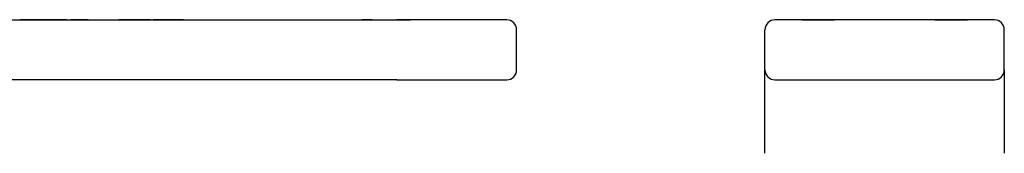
# Model space of a CAD drawing. Header units: millimetres. Extents: x 32 to 3719, y 19 to 393.
# Tile 16 of 17: x 352 to 450, y 269 to 283. Entities that reach past the tile are written whole.
import ezdxf

# ---------------------------------------------------------------- set-up
doc = ezdxf.new("R2010")
doc.units = ezdxf.units.MM
doc.layers.add('DETAIL', color=2, linetype='Continuous')

msp = doc.modelspace()

# ---------------------------------------------------------------- linework, layer by layer
at = {"layer": 'DETAIL'}
for p, q in [((310.951, 282.819), (389.462, 282.819)), ((351.69, 282.829), (351.673, 282.829)), ((351.673, 282.829), (351.673, 282.819)), ((351.895, 282.829), (351.69, 282.829)), ((351.69, 282.829), (351.69, 282.819)), ((352.045, 282.829), (351.895, 282.829)), ((351.895, 282.829), (351.895, 282.819)), ((352.61, 282.829), (352.045, 282.829)), ((352.045, 282.829), (352.045, 282.819)), ((352.76, 282.829), (352.61, 282.829)), ((352.61, 282.829), (352.61, 282.819)), ((352.965, 282.829), (352.76, 282.829)), ((352.76, 282.829), (352.76, 282.819)), ((353.068, 282.829), (352.965, 282.829)), ((352.965, 282.829), (352.965, 282.819)), ((353.634, 282.829), (353.068, 282.829)), ((353.068, 282.829), (353.068, 282.819)), ((354.126, 282.829), (353.634, 282.829)), ((353.634, 282.829), (353.634, 282.819)), ((354.28, 282.829), (354.126, 282.829)), ((354.126, 282.829), (354.126, 282.819)), ((354.28, 282.829), (354.28, 282.819)), ((354.395, 282.829), (354.28, 282.829)), ((354.722, 282.829), (354.395, 282.829)), ((354.395, 282.829), (354.395, 282.819)), ((354.832, 282.829), (354.722, 282.829)), ((354.722, 282.829), (354.722, 282.819)), ((355.242, 282.829), (354.832, 282.829)), ((354.832, 282.829), (354.832, 282.819)), ((356.35, 282.829), (355.242, 282.829)), ((355.242, 282.829), (355.242, 282.819)), ((356.35, 282.829), (356.35, 282.819)), ((358.483, 282.829), (356.719, 282.829)), ((356.719, 282.829), (356.719, 282.819)), ((358.483, 282.829), (358.483, 282.819)), ((362.208, 282.829), (361.556, 282.829)), ((361.556, 282.819), (361.556, 282.829)), ((363.304, 282.829), (362.208, 282.829)), ((362.208, 282.829), (362.208, 282.819)), ((363.304, 282.829), (363.304, 282.819)), ((363.592, 282.829), (363.304, 282.829)), ((363.804, 282.829), (363.592, 282.829)), ((363.592, 282.829), (363.592, 282.819)), ((364.523, 282.829), (363.804, 282.829)), ((363.804, 282.829), (363.804, 282.819)), ((364.746, 282.829), (364.523, 282.829)), ((364.523, 282.829), (364.523, 282.819)), ((364.746, 282.829), (364.746, 282.819)), ((365.482, 282.829), (365.015, 282.829)), ((365.015, 282.829), (365.015, 282.819)), ((365.977, 282.829), (365.482, 282.829)), ((365.482, 282.829), (365.482, 282.819)), ((365.977, 282.829), (365.977, 282.819)), ((366.169, 282.829), (365.977, 282.829)), ((366.636, 282.829), (366.169, 282.829)), ((366.169, 282.829), (366.169, 282.819)), ((367.131, 282.829), (366.636, 282.829)), ((366.636, 282.829), (366.636, 282.819)), ((367.131, 282.829), (367.131, 282.819)), ((367.458, 282.829), (367.131, 282.829)), ((367.804, 282.829), (367.458, 282.829)), ((367.458, 282.829), (367.458, 282.819)), ((367.804, 282.829), (367.804, 282.819)), ((367.996, 282.829), (367.804, 282.829)), ((367.996, 282.829), (367.996, 282.819)), ((368.056, 282.829), (367.996, 282.829)), ((368.056, 282.819), (368.056, 282.829)), ((386.446, 282.829), (385.982, 282.829)), ((385.982, 282.829), (385.982, 282.819)), ((386.446, 282.829), (386.446, 282.819)), ((386.919, 282.829), (386.446, 282.829)), ((386.961, 282.829), (386.919, 282.829)), ((386.919, 282.829), (386.919, 282.819)), ((386.961, 282.829), (386.961, 282.819)), ((388.489, 282.819), (388.489, 282.829)), ((388.489, 282.829), (388.493, 282.829)), ((388.493, 282.819), (388.493, 282.829)), ((388.493, 282.829), (390.82, 282.829)), ((400.462, 282.819), (389.462, 282.819)), ((390.82, 282.819), (390.82, 282.829)), ((391.358, 282.829), (390.82, 282.829)), ((391.358, 282.819), (391.358, 282.829)), ((449.362, 282.819), (427.362, 282.819)), ((430.065, 282.819), (430.065, 282.829)), ((430.065, 282.829), (433.141, 282.829)), ((433.141, 282.819), (433.141, 282.829)), ((433.141, 282.829), (433.328, 282.829)), ((433.328, 282.819), (433.328, 282.829)), ((443.395, 282.829), (433.328, 282.829)), ((443.395, 282.819), (443.395, 282.829)), ((443.395, 282.829), (443.581, 282.829)), ((443.581, 282.819), (443.581, 282.829)), ((443.581, 282.829), (446.656, 282.829)), ((446.656, 282.819), (446.656, 282.829)), ((401.462, 277.819), (401.462, 281.819)), ((426.362, 277.819), (426.362, 281.819)), ((450.362, 277.819), (450.362, 281.819)), ((426.362, 276.181), (426.362, 277.819)), ((450.362, 277.819), (450.362, 276.181)), ((389.462, 276.819), (310.951, 276.819)), ((389.462, 276.819), (400.462, 276.819)), ((427.362, 276.819), (449.362, 276.819)), ((426.362, 269.477), (426.362, 276.181)), ((450.362, 276.181), (450.362, 269.477))]:
    msp.add_line(p, q, dxfattribs=at)
for centre, start, end in [((400.462, 281.819), 0, 90), ((427.362, 281.819), 90, 180), ((449.362, 281.819), 0, 90), ((400.462, 277.819), 270, 0), ((427.362, 277.819), 180, 270), ((449.362, 277.819), 270, 0)]:
    msp.add_arc(centre, 1, start, end, dxfattribs=at)

doc.saveas('drawing.dxf')
